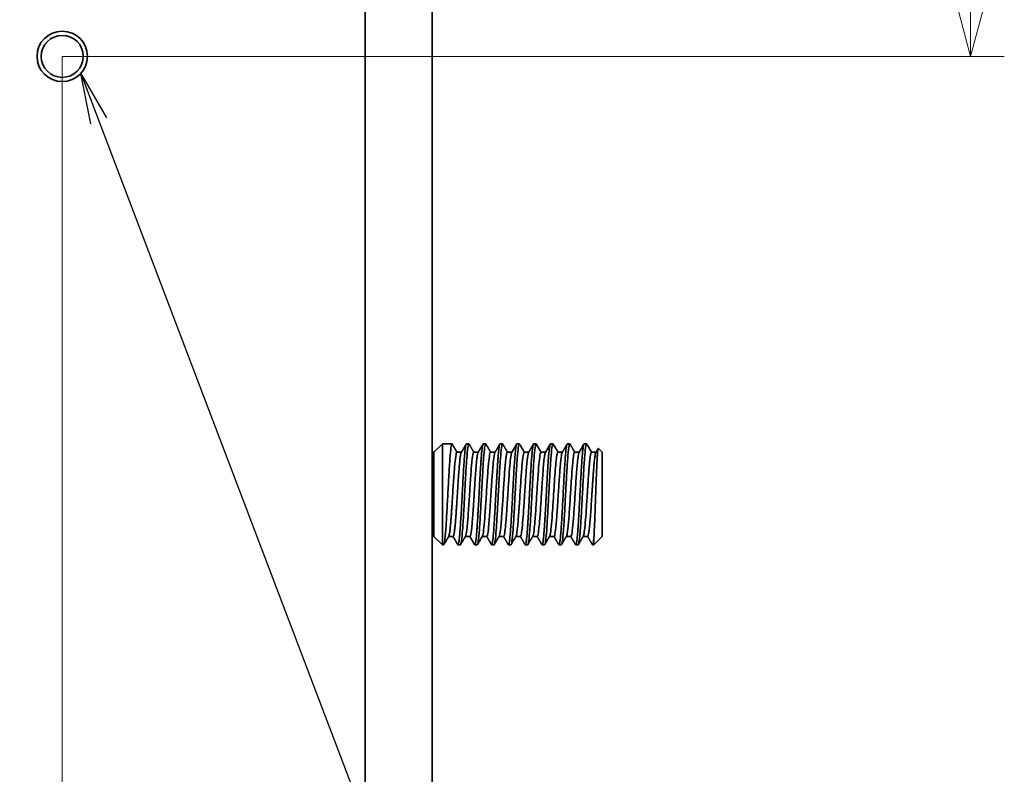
# Model space of a CAD drawing. Header units: millimetres. Extents: x 31 to 1647, y 187 to 975.
# Tile 40 of 151: x 893 to 951, y 399 to 444. Entities that reach past the tile are written whole.
import ezdxf

# ---------------------------------------------------------------- set-up
doc = ezdxf.new("R2010")
doc.units = ezdxf.units.MM
doc.layers.add('1', color=7, linetype='Continuous', true_color=0xffffff)
doc.styles.add('kanji2', font='simplex.shx', dxfattribs={"bigfont": 'bigfont.shx'})
doc.dimstyles.get("Standard").update_dxf_attribs({"dimtxt": 0.18, "dimasz": 0.18, "dimexe": 0.18, "dimexo": 0.0625, "dimgap": 0.09, "dimtad": 0, "dimtih": 1, "dimtoh": 1, "dimdec": 4, "dimzin": 0, "dimdsep": 46, "dimtxsty": 'Standard', "dimcen": 0.09, "dimadec": 0, "dimazin": 0, "dimtfac": 1, "dimtdec": 4, "dimtofl": 0, "dimtmove": 0, "dimatfit": 3, "dimfxl": 1, "dimtolj": 1, "dimtzin": 0, "dimarcsym": 0})

# ---------------------------------------------------------------- blocks, each defined once
blk = doc.blocks.new('_U2')
at = {"layer": '1', "color": 146, "lineweight": 13}
for p, q in [((895.168238, 441.824238), (895.168238, 349.381738)), ((848.218238, 388.319238), (848.218238, 349.381738)), ((848.218238, 351.381738), (851.218235, 352.185585)), ((895.168238, 351.381738), (892.168235, 352.185585)), ((895.168238, 351.381738), (848.218238, 351.381738)), ((848.218238, 351.381738), (851.218241, 350.57789)), ((895.168238, 351.381738), (892.168241, 350.57789))]:
    blk.add_line(p, q, dxfattribs=at)
at = {"layer": '1', "color": 146, "linetype": 'Continuous', "lineweight": 13, "insert": (869.327432, 351.14823), "char_height": 3, "attachment_point": 7, "line_spacing_factor": 0.63253, "style": 'kanji2'}
blk.add_mtext('\\W0.8745;47', dxfattribs=at)
blk = doc.blocks.new('_Open')
at = {"color": 0, "linetype": 'ByBlock', "lineweight": -2}
for p, q in [((-1, 0.166667), (0, 0)), ((-1, -0.166667), (0, 0)), ((0, 0), (-1, 0))]:
    blk.add_line(p, q, dxfattribs=at)
blk = doc.blocks.new('_U21')
at = {"layer": '1', "color": 146, "lineweight": 13}
for p, q in [((895.168238, 677.824238), (951.172046, 677.824238)), ((949.172046, 677.824238), (948.368199, 674.824235)), ((949.172046, 441.824238), (949.172046, 677.824238)), ((949.172046, 677.824238), (949.975894, 674.824241)), ((949.172046, 441.824238), (948.368199, 444.824235)), ((949.172046, 441.824238), (949.975894, 444.824241)), ((895.168238, 441.824238), (951.172046, 441.824238))]:
    blk.add_line(p, q, dxfattribs=at)
at = {"layer": '1', "color": 146, "linetype": 'Continuous', "lineweight": 13, "insert": (949.699554, 556.097028), "char_height": 3, "attachment_point": 7, "rotation": 90, "line_spacing_factor": 0.63253, "style": 'kanji2'}
blk.add_mtext('\\W0.8720;236', dxfattribs=at)

msp = doc.modelspace()

# ---------------------------------------------------------------- linework, layer by layer
at = {"layer": '1', "color": 18, "linetype": 'Continuous', "lineweight": 35}
for p, q in [((913.1782, 459.2245), (913.1782, 388.5821)), ((917.1682, 394.5671), (917.1682, 448.155)), ((917.7682, 418.7842), (917.2682, 418.2842)), ((918.3412, 418.7842), (917.7682, 418.7842)), ((917.7682, 418.7842), (917.7682, 412.7842)), ((919.3414, 418.7842), (919.1951, 418.7842)), ((920.3414, 418.7842), (920.1952, 418.7842)), ((921.3414, 418.7842), (921.195, 418.7842)), ((922.3413, 418.7842), (922.1954, 418.7842)), ((923.3414, 418.7842), (923.1948, 418.7842)), ((924.3413, 418.7842), (924.1953, 418.7842)), ((925.3414, 418.7842), (925.195, 418.7842)), ((926.3413, 418.7842), (926.1954, 418.7842)), ((927.2682, 418.2842), (927.0389, 418.5135)), ((917.2682, 418.2842), (917.1677, 418.2842)), ((917.2682, 418.2842), (917.2682, 413.2842)), ((918.8977, 418.2842), (918.63, 418.2842)), ((919.8977, 418.2842), (919.6301, 418.2842)), ((920.8977, 418.2842), (920.63, 418.2842)), ((921.8977, 418.2842), (921.6301, 418.2842)), ((922.8977, 418.2842), (922.6301, 418.2842)), ((923.8977, 418.2842), (923.63, 418.2842)), ((924.8977, 418.2842), (924.6301, 418.2842)), ((925.8977, 418.2842), (925.63, 418.2842)), ((926.8977, 418.2842), (926.6301, 418.2842)), ((927.2682, 418.2842), (927.2682, 413.2842)), ((917.1677, 413.2842), (917.2682, 413.2842)), ((917.2682, 413.2842), (917.7682, 412.7842)), ((918.1387, 413.2842), (918.4068, 413.2842)), ((919.1387, 413.2842), (919.4062, 413.2842)), ((920.1387, 413.2842), (920.4065, 413.2842)), ((921.1387, 413.2842), (921.4065, 413.2842)), ((922.1388, 413.2842), (922.4063, 413.2842)), ((923.1387, 413.2842), (923.4066, 413.2842)), ((924.1387, 413.2842), (924.4063, 413.2842)), ((925.1388, 413.2842), (925.4065, 413.2842)), ((926.1388, 413.2842), (926.4064, 413.2842)), ((927.2682, 413.2842), (926.9413, 412.9573)), ((917.7682, 412.7842), (917.8414, 412.7842)), ((918.6951, 412.7842), (918.8413, 412.7842)), ((919.6952, 412.7842), (919.8414, 412.7842)), ((920.6951, 412.7842), (920.8414, 412.7842)), ((921.6951, 412.7842), (921.8413, 412.7842)), ((922.6951, 412.7842), (922.8414, 412.7842)), ((923.6951, 412.7842), (923.8413, 412.7842)), ((924.6952, 412.7842), (924.8414, 412.7842)), ((925.6951, 412.7842), (925.8414, 412.7842)), ((926.6951, 412.7842), (926.7682, 412.7842)), ((926.7682, 413.0953), (926.7682, 412.7842)), ((926.7682, 412.7842), (926.9413, 412.9573))]:
    msp.add_line(p, q, dxfattribs=at)
for radius in [1.5, 1.25]:
    msp.add_circle((895.1682, 441.8242), radius, dxfattribs=at)
for points, knots in [([(918.3559, 418.7717), (918.3511, 418.7801), (918.3254, 418.8025), (918.2789, 418.6281), (918.2164, 417.9608), (918.1539, 416.9622), (918.0914, 415.7842), (918.0289, 414.6063), (917.9664, 413.6076), (917.9039, 412.9404), (917.8622, 412.7842), (917.8414, 412.7842)], [0, 0, 0, 0, 0.0282775, 0.1497436, 0.2712097, 0.3926758, 0.514142, 0.6356081, 0.7570742, 0.8785403, 1, 1, 1, 1]), ([(918.6387, 418.2842), (918.6371, 418.2871), (918.6304, 418.2986), (918.619, 418.3183), (918.6044, 418.3434), (918.589, 418.3698), (918.5716, 418.3999), (918.5508, 418.4357), (918.5265, 418.4775), (918.4988, 418.5253), (918.4676, 418.5792), (918.4328, 418.639), (918.3953, 418.7037), (918.3694, 418.7484), (918.3562, 418.7712)], [0, 0, 0, 0, 0.0177527, 0.0706452, 0.1215932, 0.1722947, 0.2334576, 0.3069579, 0.3927988, 0.490984, 0.6015176, 0.7244045, 0.8596498, 1, 1, 1, 1]), ([(918.6807, 412.7966), (918.6824, 412.7936), (918.6842, 412.7911), (918.6912, 412.7833), (918.6966, 412.7825), (918.7072, 412.7911), (918.7232, 412.8191), (918.7392, 412.8918), (918.7605, 413.0267), (918.7711, 413.1135), (918.7924, 413.3214), (918.803, 413.4425), (918.8243, 413.7145), (918.835, 413.8655), (918.8563, 414.1911), (918.8669, 414.3656), (918.8882, 414.7313), (918.8989, 414.9226), (918.9202, 415.3141), (918.9308, 415.5143), (918.9521, 415.9156), (918.9628, 416.1167), (918.9841, 416.5118), (918.9947, 416.7059), (919.016, 417.0789), (919.0267, 417.2579), (919.048, 417.5939), (919.0586, 417.751), (919.0799, 418.0364), (919.1012, 418.2932), (919.1225, 418.4834), (919.1438, 418.6358), (919.1545, 418.6932), (919.1752, 418.7664), (919.1852, 418.7845), (919.1953, 418.7844)], [0, 0, 0, 0, 0.0101813, 0.0101813, 0.0412218, 0.0412218, 0.0722622, 0.1343432, 0.1343432, 0.1964241, 0.1964241, 0.2585051, 0.2585051, 0.320586, 0.320586, 0.382667, 0.382667, 0.444748, 0.444748, 0.5068289, 0.5068289, 0.5689099, 0.5689099, 0.6309908, 0.6309908, 0.6930718, 0.6930718, 0.7551527, 0.7551527, 0.8172337, 0.8793146, 0.8793146, 0.9413956, 0.9413956, 1, 1, 1, 1]), ([(919.3559, 418.7717), (919.3511, 418.7801), (919.3254, 418.8025), (919.2789, 418.6281), (919.2164, 417.9608), (919.1539, 416.9622), (919.0914, 415.7842), (919.0289, 414.6063), (918.9664, 413.6076), (918.9039, 412.9409), (918.8623, 412.7845), (918.8415, 412.7842)], [0, 0, 0, 0, 0.0282544, 0.1497537, 0.2712531, 0.3927524, 0.5142517, 0.635751, 0.7572504, 0.8787497, 1, 1, 1, 1]), ([(919.1805, 418.7716), (919.1748, 418.7618), (919.1636, 418.7424), (919.1478, 418.7151), (919.1339, 418.6912), (919.1226, 418.6717), (919.113, 418.6552), (919.1035, 418.6388), (919.0924, 418.6197), (919.0782, 418.5951), (919.0605, 418.5647), (919.0392, 418.5279), (919.0148, 418.4859), (918.9873, 418.4385), (918.9567, 418.3858), (918.9235, 418.3287), (918.9005, 418.2891), (918.8888, 418.2689)], [0, 0, 0, 0, 0.0588573, 0.1152912, 0.1629026, 0.2016928, 0.2316644, 0.2614966, 0.299432, 0.3454692, 0.4080018, 0.4811113, 0.5647941, 0.6590461, 0.763863, 0.8792399, 1, 1, 1, 1]), ([(919.6807, 412.7965), (919.6845, 412.79), (919.6884, 412.786), (919.6975, 412.7827), (919.7029, 412.786), (919.7188, 412.8107), (919.7348, 412.8656), (919.7508, 412.9639), (919.7614, 413.0389), (919.7668, 413.0811), (919.7827, 413.2212), (919.7987, 413.388), (919.8147, 413.5898), (919.8253, 413.7316), (919.8413, 413.9551), (919.8573, 414.2073), (919.8732, 414.4735), (919.8786, 414.5646), (919.8892, 414.7507), (919.9052, 415.0354), (919.9212, 415.3329), (919.9371, 415.633), (919.9425, 415.7334), (919.9531, 415.934), (919.9691, 416.2348), (919.985, 416.5304), (920.001, 416.8164), (920.0063, 416.9102), (920.017, 417.0936), (920.033, 417.3626), (920.0489, 417.6092), (920.0649, 417.8358), (920.0702, 417.908), (920.0809, 418.045), (920.0969, 418.2393), (920.1128, 418.3978), (920.1288, 418.529), (920.1341, 418.5681), (920.1448, 418.6368), (920.1608, 418.7257), (920.1767, 418.7709), (920.19, 418.7832), (920.1926, 418.7844), (920.1952, 418.7844)], [0, 0, 0, 0, 0.0223547, 0.0223547, 0.0534029, 0.0534029, 0.1154993, 0.1465474, 0.1465474, 0.1775956, 0.1775956, 0.239692, 0.2707402, 0.2707402, 0.3017884, 0.3638847, 0.3638847, 0.3949329, 0.3949329, 0.4259811, 0.4880775, 0.4880775, 0.5191257, 0.5191257, 0.5501739, 0.6122702, 0.6122702, 0.6433184, 0.6433184, 0.6743666, 0.736463, 0.736463, 0.7675112, 0.7675112, 0.7985594, 0.8606557, 0.8606557, 0.8917039, 0.8917039, 0.9227521, 0.9848485, 0.9848485, 1, 1, 1, 1]), ([(920.3559, 418.7717), (920.351, 418.7801), (920.3254, 418.8025), (920.2789, 418.6281), (920.2164, 417.9608), (920.1539, 416.9622), (920.0914, 415.7842), (920.0289, 414.6063), (919.9664, 413.6076), (919.9039, 412.9408), (919.8623, 412.7845), (919.8415, 412.7842)], [0, 0, 0, 0, 0.0282236, 0.1497229, 0.2712222, 0.3927216, 0.5142209, 0.6357202, 0.7572196, 0.8787189, 1, 1, 1, 1]), ([(920.1804, 418.7714), (920.1715, 418.756), (920.1522, 418.7227), (920.1217, 418.6702), (920.0883, 418.6126), (920.0526, 418.551), (920.0145, 418.4854), (919.9742, 418.4159), (919.9321, 418.3434), (919.9034, 418.2941), (919.889, 418.2693)], [0, 0, 0, 0, 0.0920598, 0.1988698, 0.3136042, 0.4362584, 0.5668277, 0.7053069, 0.8516908, 1, 1, 1, 1]), ([(920.6807, 412.7965), (920.6867, 412.7864), (920.6926, 412.7824), (920.7092, 412.7891), (920.7198, 412.8137), (920.7411, 412.9019), (920.7518, 412.9656), (920.773, 413.1304), (920.7837, 413.2312), (920.805, 413.4655), (920.8156, 413.5989), (920.8369, 413.8936), (920.8476, 414.0547), (920.8689, 414.3978), (920.8795, 414.5797), (920.9008, 414.9575), (920.9168, 415.2511), (920.9328, 415.5512), (920.9434, 415.7517), (920.9488, 415.8522), (920.9647, 416.1528), (920.9807, 416.4517), (920.9967, 416.7392), (921.0073, 416.9272), (921.0126, 417.0195), (921.0286, 417.2895), (921.0446, 417.5462), (921.0606, 417.7752), (921.0712, 417.921), (921.0765, 417.9903), (921.0925, 418.1868), (921.1085, 418.3605), (921.1245, 418.4947), (921.1351, 418.5749), (921.1404, 418.6103), (921.1564, 418.7021), (921.1724, 418.7652), (921.1883, 418.7833), (921.1942, 418.7843), (921.1947, 418.7844), (921.1952, 418.7844)], [0, 0, 0, 0, 0.0345256, 0.0345256, 0.096622, 0.096622, 0.1587183, 0.1587183, 0.2208147, 0.2208147, 0.2829111, 0.2829111, 0.3450075, 0.3450075, 0.4071038, 0.4071038, 0.4692002, 0.5002484, 0.5002484, 0.5312966, 0.5312966, 0.5933929, 0.6244411, 0.6244411, 0.6554893, 0.6554893, 0.7175857, 0.7486339, 0.7486339, 0.7796821, 0.7796821, 0.8417784, 0.8728266, 0.8728266, 0.9038748, 0.9038748, 0.9659712, 0.9970194, 0.9970194, 1, 1, 1, 1]), ([(921.356, 418.7715), (921.3511, 418.78), (921.3254, 418.8026), (921.2789, 418.6281), (921.2164, 417.9608), (921.1539, 416.9622), (921.0914, 415.7842), (921.0289, 414.6063), (920.9664, 413.6076), (920.9039, 412.9407), (920.8623, 412.7844), (920.8415, 412.7842)], [0, 0, 0, 0, 0.0284584, 0.1499245, 0.2713906, 0.3928567, 0.5143229, 0.635789, 0.7572551, 0.8787212, 1, 1, 1, 1]), ([(921.1804, 418.7714), (921.1731, 418.7588), (921.1587, 418.734), (921.1384, 418.699), (921.1205, 418.6681), (921.1056, 418.6425), (921.0944, 418.623), (921.0863, 418.6091), (921.0808, 418.5996), (921.0759, 418.5912), (921.0706, 418.582), (921.0626, 418.5682), (921.0513, 418.5489), (921.0364, 418.5232), (921.0186, 418.4925), (920.998, 418.4569), (920.9744, 418.4163), (920.9479, 418.3707), (920.919, 418.3209), (920.8989, 418.2863), (920.8887, 418.2686)], [0, 0, 0, 0, 0.0756223, 0.1475386, 0.2089842, 0.2599614, 0.3004718, 0.3249597, 0.3429874, 0.3569301, 0.3750714, 0.3981222, 0.4393033, 0.4903871, 0.5513714, 0.6222532, 0.7030293, 0.7936962, 0.8942497, 1, 1, 1, 1]), ([(921.6807, 412.7966), (921.6834, 412.7919), (921.6861, 412.7886), (921.6995, 412.7785), (921.7101, 412.7909), (921.7314, 412.8554), (921.7421, 412.9074), (921.7634, 413.0493), (921.774, 413.1395), (921.7953, 413.3536), (921.806, 413.4777), (921.8273, 413.7551), (921.8379, 413.9085), (921.8592, 414.2384), (921.8699, 414.4147), (921.8912, 414.7834), (921.9018, 414.9759), (921.9231, 415.3689), (921.9338, 415.5695), (921.955, 415.9709), (921.9763, 416.3725), (921.9976, 416.7585), (922.0189, 417.1287), (922.0296, 417.306), (922.0509, 417.6379), (922.0615, 417.7926), (922.0828, 418.0727), (922.0935, 418.1982), (922.1148, 418.4155), (922.1254, 418.5073), (922.1467, 418.6528), (922.1574, 418.7066), (922.1771, 418.7697), (922.1862, 418.7844), (922.1952, 418.7843)], [0, 0, 0, 0, 0.0158927, 0.0158927, 0.0779737, 0.0779737, 0.1400546, 0.1400546, 0.2021356, 0.2021356, 0.2642165, 0.2642165, 0.3262975, 0.3262975, 0.3883784, 0.3883784, 0.4504594, 0.4504594, 0.5125404, 0.5125404, 0.5746213, 0.6367023, 0.6367023, 0.6987832, 0.6987832, 0.7608642, 0.7608642, 0.8229451, 0.8229451, 0.8850261, 0.8850261, 0.947107, 0.947107, 1, 1, 1, 1]), ([(922.3558, 418.7718), (922.351, 418.7801), (922.3254, 418.8024), (922.2789, 418.6281), (922.2164, 417.9608), (922.1539, 416.9622), (922.0914, 415.7842), (922.0289, 414.6063), (921.9664, 413.6076), (921.9039, 412.9407), (921.8622, 412.7844), (921.8414, 412.7842)], [0, 0, 0, 0, 0.028162, 0.1496613, 0.2711606, 0.39266, 0.5141593, 0.6356586, 0.7571579, 0.8786573, 1, 1, 1, 1]), ([(922.1803, 418.7712), (922.1714, 418.7559), (922.1521, 418.7226), (922.1217, 418.6702), (922.0883, 418.6126), (922.0526, 418.551), (922.0145, 418.4854), (921.9742, 418.4159), (921.932, 418.3432), (921.9032, 418.2936), (921.8887, 418.2686)], [0, 0, 0, 0, 0.0915968, 0.1983214, 0.3129601, 0.4355087, 0.5659624, 0.7043163, 0.8505653, 1, 1, 1, 1]), ([(922.6387, 418.2842), (922.634, 418.2925), (922.6198, 418.3169), (922.595, 418.3596), (922.5633, 418.4142), (922.5281, 418.4748), (922.4895, 418.5413), (922.4474, 418.6138), (922.4026, 418.6911), (922.3718, 418.7443), (922.3562, 418.7712)], [0, 0, 0, 0, 0.0506721, 0.1506449, 0.2628368, 0.3872525, 0.523897, 0.6727755, 0.8338941, 1, 1, 1, 1]), ([(922.6806, 412.7968), (922.6854, 412.7884), (922.6956, 412.7795), (922.7164, 412.7994), (922.7324, 412.8597), (922.7484, 412.9489), (922.7537, 412.9834), (922.7643, 413.0618), (922.7803, 413.1935), (922.7963, 413.3649), (922.8123, 413.5593), (922.8176, 413.628), (922.8282, 413.7724), (922.8442, 413.9996), (922.8602, 414.2548), (922.8762, 414.5236), (922.8815, 414.6154), (922.8921, 414.8028), (922.9081, 415.0894), (922.9241, 415.3878), (922.94, 415.6883), (922.9454, 415.7887), (922.956, 415.9893), (922.972, 416.2897), (922.988, 416.584), (923.0039, 416.8682), (923.0093, 416.9613), (923.0199, 417.1432), (923.0359, 417.4096), (923.0519, 417.6529), (923.0732, 417.9502), (923.0838, 418.085), (923.1051, 418.3223), (923.1158, 418.4248), (923.137, 418.5929), (923.1477, 418.6584), (923.169, 418.7503), (923.1796, 418.7768), (923.1919, 418.7839), (923.1934, 418.7843), (923.195, 418.7843)], [0, 0, 0, 0, 0.0283159, 0.0593641, 0.1214605, 0.1214605, 0.1525087, 0.1525087, 0.1835569, 0.2456533, 0.2456533, 0.2767014, 0.2767014, 0.3077496, 0.369846, 0.369846, 0.4008942, 0.4008942, 0.4319424, 0.4940387, 0.4940387, 0.5250869, 0.5250869, 0.5561351, 0.6182315, 0.6182315, 0.6492797, 0.6492797, 0.6803279, 0.7424242, 0.7424242, 0.8045206, 0.8045206, 0.866617, 0.866617, 0.9287134, 0.9287134, 0.9908097, 0.9908097, 1, 1, 1, 1]), ([(923.3558, 418.7718), (923.351, 418.7801), (923.3254, 418.8024), (923.2789, 418.6281), (923.2164, 417.9608), (923.1539, 416.9622), (923.0914, 415.7842), (923.0289, 414.6063), (922.9664, 413.6076), (922.9039, 412.9404), (922.8622, 412.7841), (922.8413, 412.7842), (922.8413, 412.7842)], [0, 0, 0, 0, 0.0281235, 0.1495896, 0.2710557, 0.3925218, 0.513988, 0.6354541, 0.7569202, 0.8783863, 0.9998525, 1, 1, 1, 1]), ([(923.1803, 418.7712), (923.1733, 418.7591), (923.1594, 418.7352), (923.1397, 418.7011), (923.1219, 418.6705), (923.1068, 418.6445), (923.0949, 418.624), (923.0859, 418.6085), (923.0795, 418.5975), (923.0749, 418.5894), (923.071, 418.5827), (923.0667, 418.5754), (923.0599, 418.5636), (923.0498, 418.5462), (923.0358, 418.522), (923.0187, 418.4925), (922.9984, 418.4577), (922.9751, 418.4174), (922.9486, 418.3718), (922.9195, 418.3218), (922.8993, 418.2869), (922.8889, 418.2691)], [0, 0, 0, 0, 0.0722395, 0.142557, 0.2035958, 0.2553579, 0.2978449, 0.3261664, 0.3480485, 0.3634915, 0.3741003, 0.3882635, 0.4071907, 0.4445134, 0.4925526, 0.5513059, 0.6207703, 0.7009425, 0.7918186, 0.8933942, 1, 1, 1, 1]), ([(923.6387, 418.2842), (923.634, 418.2925), (923.6198, 418.3169), (923.595, 418.3595), (923.5633, 418.4142), (923.5281, 418.4747), (923.4895, 418.5413), (923.4475, 418.6138), (923.4026, 418.6911), (923.3718, 418.7443), (923.3561, 418.7713)], [0, 0, 0, 0, 0.050608, 0.1505492, 0.2627194, 0.3871232, 0.5237662, 0.6726542, 0.8337939, 1, 1, 1, 1]), ([(923.6806, 412.7967), (923.6875, 412.7848), (923.6945, 412.7813), (923.7121, 412.7945), (923.7227, 412.8228), (923.744, 412.9182), (923.7547, 412.9855), (923.776, 413.1569), (923.7919, 413.313), (923.8079, 413.5052), (923.8186, 413.6408), (923.8239, 413.7123), (923.8399, 413.9371), (923.8558, 414.1821), (923.8718, 414.4497), (923.8825, 414.6324), (923.8878, 414.7258), (923.9038, 415.011), (923.9197, 415.3059), (923.9357, 415.6065), (923.9463, 415.8071), (923.9517, 415.9075), (923.9676, 416.2078), (923.9836, 416.5058), (923.9996, 416.7915), (924.0102, 416.9782), (924.0156, 417.0697), (924.0315, 417.3372), (924.0475, 417.591), (924.0635, 417.8163), (924.0741, 417.9594), (924.0795, 418.0274), (924.0954, 418.2197), (924.1114, 418.3888), (924.1327, 418.5611), (924.154, 418.6958), (924.17, 418.7534), (924.1854, 418.7801), (924.1902, 418.7843), (924.1951, 418.7843)], [0, 0, 0, 0, 0.0404868, 0.0404868, 0.1025832, 0.1025832, 0.1646796, 0.1646796, 0.226776, 0.2578241, 0.2578241, 0.2888723, 0.2888723, 0.3509687, 0.3820169, 0.3820169, 0.4130651, 0.4130651, 0.4751615, 0.5062096, 0.5062096, 0.5372578, 0.5372578, 0.5993542, 0.6304024, 0.6304024, 0.6614506, 0.6614506, 0.7235469, 0.7545951, 0.7545951, 0.7856433, 0.7856433, 0.8477397, 0.8787879, 0.9098361, 0.9719324, 0.9719324, 1, 1, 1, 1]), ([(924.3558, 418.7718), (924.351, 418.7801), (924.3253, 418.8024), (924.2789, 418.6281), (924.2164, 417.9608), (924.1539, 416.9622), (924.0914, 415.7842), (924.0289, 414.6063), (923.9664, 413.6076), (923.9039, 412.9404), (923.8622, 412.7841), (923.8413, 412.7842), (923.8413, 412.7842)], [0, 0, 0, 0, 0.0280927, 0.1495588, 0.2710249, 0.392491, 0.5139572, 0.6354233, 0.7568894, 0.8783555, 0.9998216, 1, 1, 1, 1]), ([(924.1804, 418.7714), (924.1668, 418.7479), (924.1381, 418.6984), (924.0934, 418.6213), (924.0455, 418.5387), (923.995, 418.4518), (923.9425, 418.3614), (923.9069, 418.3), (923.8889, 418.269)], [0, 0, 0, 0, 0.1401025, 0.295754, 0.4601212, 0.633196, 0.81497, 1, 1, 1, 1]), ([(924.6387, 418.2842), (924.6273, 418.304), (924.6015, 418.3483), (924.5624, 418.4158), (924.522, 418.4853), (924.484, 418.5509), (924.4482, 418.6125), (924.4148, 418.6701), (924.3844, 418.7226), (924.3651, 418.7559), (924.3562, 418.7712)], [0, 0, 0, 0, 0.121949, 0.2728509, 0.415615, 0.5502369, 0.6767119, 0.7950358, 0.9052045, 1, 1, 1, 1]), ([(924.6805, 412.7969), (924.6843, 412.7904), (924.688, 412.7863), (924.7024, 412.7805), (924.713, 412.7967), (924.7343, 412.8684), (924.745, 412.924), (924.7663, 413.0729), (924.7769, 413.1663), (924.7982, 413.3867), (924.8089, 413.5136), (924.8302, 413.7964), (924.8515, 414.1081), (924.8728, 414.4643), (924.8941, 414.8359), (924.9047, 415.0294), (924.926, 415.4239), (924.9367, 415.6249), (924.958, 416.0262), (924.9686, 416.2267), (924.9899, 416.6189), (925.0006, 416.8108), (925.0219, 417.1781), (925.0325, 417.3535), (925.0538, 417.6813), (925.0645, 417.8335), (925.0858, 418.1083), (925.0964, 418.2308), (925.1177, 418.4419), (925.1283, 418.5304), (925.1496, 418.6689), (925.1603, 418.7191), (925.179, 418.7726), (925.187, 418.7843), (925.1951, 418.7843)], [0, 0, 0, 0, 0.0218525, 0.0218525, 0.0839334, 0.0839334, 0.1460144, 0.1460144, 0.2080954, 0.2080954, 0.2701763, 0.2701763, 0.3322573, 0.3943382, 0.3943382, 0.4564192, 0.4564192, 0.5185001, 0.5185001, 0.5805811, 0.5805811, 0.642662, 0.642662, 0.704743, 0.704743, 0.7668239, 0.7668239, 0.8289049, 0.8289049, 0.8909858, 0.8909858, 0.9530668, 0.9530668, 1, 1, 1, 1]), ([(925.3558, 418.7719), (925.351, 418.7801), (925.3253, 418.8024), (925.2789, 418.6281), (925.2164, 417.9608), (925.1539, 416.9622), (925.0914, 415.7842), (925.0289, 414.6063), (924.9664, 413.6076), (924.9039, 412.9404), (924.8622, 412.784), (924.8413, 412.7842), (924.8413, 412.7842)], [0, 0, 0, 0, 0.0280619, 0.149528, 0.2709941, 0.3924602, 0.5139264, 0.6353925, 0.7568586, 0.8783247, 0.9997908, 1, 1, 1, 1]), ([(925.1803, 418.7712), (925.1728, 418.7584), (925.1582, 418.7332), (925.1375, 418.6974), (925.119, 418.6655), (925.1036, 418.6389), (925.0912, 418.6175), (925.0818, 418.6014), (925.0748, 418.5892), (925.0683, 418.578), (925.0601, 418.5639), (925.0489, 418.5446), (925.0344, 418.5198), (925.0171, 418.4899), (924.9968, 418.4549), (924.9736, 418.4149), (924.9474, 418.3698), (924.9188, 418.3205), (924.8989, 418.2863), (924.8887, 418.2687)], [0, 0, 0, 0, 0.0767354, 0.1503705, 0.2136868, 0.2666866, 0.3093717, 0.3412558, 0.3631929, 0.3818681, 0.408187, 0.4475595, 0.4969992, 0.5565037, 0.6260702, 0.7056953, 0.7953756, 0.8951068, 1, 1, 1, 1]), ([(925.6387, 418.2842), (925.6299, 418.2995), (925.6097, 418.3342), (925.5794, 418.3864), (925.5489, 418.4389), (925.5217, 418.4858), (925.4979, 418.5269), (925.4773, 418.5623), (925.461, 418.5905), (925.4484, 418.6121), (925.4393, 418.6279), (925.4317, 418.6411), (925.4241, 418.6542), (925.415, 418.6698), (925.4034, 418.6898), (925.3893, 418.7142), (925.3732, 418.7419), (925.3618, 418.7615), (925.356, 418.7715)], [0, 0, 0, 0, 0.0941303, 0.2136422, 0.3214619, 0.417584, 0.5020037, 0.5747167, 0.6357191, 0.6753534, 0.7077865, 0.7330176, 0.7561887, 0.7884357, 0.8293145, 0.8793191, 0.938451, 1, 1, 1, 1]), ([(925.6805, 412.7968), (925.6811, 412.7959), (925.6816, 412.7951), (925.6874, 412.786), (925.6927, 412.7828), (925.7034, 412.7865), (925.7193, 412.8074), (925.7353, 412.8731), (925.7513, 412.9675), (925.7566, 413.0038), (925.7673, 413.0856), (925.7832, 413.2223), (925.7992, 413.3982), (925.8152, 413.5968), (925.8205, 413.6669), (925.8312, 413.8138), (925.8471, 414.0446), (925.8631, 414.3028), (925.8791, 414.574), (925.8844, 414.6666), (925.895, 414.8553), (925.911, 415.1436), (925.927, 415.4429), (925.9483, 415.8438), (925.9589, 416.0453), (925.9802, 416.442), (925.9909, 416.6373), (926.0122, 417.0138), (926.0228, 417.1949), (926.0441, 417.536), (926.0548, 417.6961), (926.0761, 417.9882), (926.0867, 418.1203), (926.108, 418.3516), (926.1187, 418.4509), (926.1506, 418.6929), (926.1719, 418.7792), (926.1938, 418.7842), (926.1944, 418.7843), (926.195, 418.7843)], [0, 0, 0, 0, 0.0029806, 0.0029806, 0.0340288, 0.0340288, 0.065077, 0.1271734, 0.1271734, 0.1582216, 0.1582216, 0.1892697, 0.2513661, 0.2513661, 0.2824143, 0.2824143, 0.3134625, 0.3755589, 0.3755589, 0.4066071, 0.4066071, 0.4376552, 0.4997516, 0.4997516, 0.561848, 0.561848, 0.6239444, 0.6239444, 0.6860407, 0.6860407, 0.7481371, 0.7481371, 0.8102335, 0.8102335, 0.8723299, 0.8723299, 0.9965226, 0.9965226, 1, 1, 1, 1]), ([(926.3558, 418.7719), (926.351, 418.7801), (926.3253, 418.8023), (926.2789, 418.6281), (926.2164, 417.9608), (926.1539, 416.9622), (926.0914, 415.7842), (926.0289, 414.6063), (925.9664, 413.6076), (925.9039, 412.9404), (925.8622, 412.784), (925.8413, 412.7842), (925.8412, 412.7842)], [0, 0, 0, 0, 0.0280311, 0.1494972, 0.2709633, 0.3924294, 0.5138956, 0.6353617, 0.7568278, 0.8782939, 0.99976, 1, 1, 1, 1]), ([(926.1803, 418.7712), (926.1554, 418.7283), (926.1057, 418.6425), (926.0316, 418.5149), (925.9593, 418.3902), (925.9118, 418.3085), (925.8886, 418.2686)], [0, 0, 0, 0, 0.2558399, 0.5121781, 0.761772, 1, 1, 1, 1]), ([(926.6387, 418.2842), (926.6272, 418.304), (926.6015, 418.3483), (926.5623, 418.4158), (926.522, 418.4853), (926.4839, 418.5509), (926.4482, 418.6125), (926.4148, 418.6701), (926.3844, 418.7226), (926.3651, 418.7559), (926.3561, 418.7713)], [0, 0, 0, 0, 0.1219787, 0.2729008, 0.4156732, 0.5502903, 0.676747, 0.7950382, 0.9051594, 1, 1, 1, 1]), ([(926.7682, 413.0953), (926.7787, 413.2421), (926.7891, 413.4306), (926.8099, 413.8717), (926.8203, 414.1246), (926.8359, 414.5329), (926.8412, 414.6738), (926.8516, 414.9619), (926.862, 415.2563), (926.8724, 415.5559), (926.8828, 415.8544), (926.888, 416.0032), (926.8984, 416.2963), (926.9037, 416.4406), (926.9141, 416.7212), (926.9193, 416.8575), (926.9349, 417.2498), (926.9453, 417.489), (926.9609, 417.798), (926.9662, 417.8927), (926.9766, 418.0635), (926.9818, 418.1397), (926.9922, 418.2719), (926.9974, 418.328), (927.0078, 418.4186), (927.0182, 418.4877), (927.0287, 418.5134), (927.0355, 418.5159), (927.0372, 418.5153), (927.0389, 418.5137)], [0, 0, 0, 0, 0.1154734, 0.1154734, 0.2309469, 0.2309469, 0.2886836, 0.2886836, 0.3464203, 0.404157, 0.404157, 0.4618938, 0.4618938, 0.5196305, 0.5196305, 0.5773672, 0.5773672, 0.6928406, 0.6928406, 0.7505774, 0.7505774, 0.8083141, 0.8083141, 0.8660508, 0.8660508, 0.9237875, 0.9815242, 0.9815242, 1, 1, 1, 1]), ([(918.63, 418.284), (918.6181, 418.284), (918.5824, 418.2216), (918.5228, 417.8053), (918.4515, 416.907), (918.3977, 416.0618), (918.3623, 415.5054), (918.3445, 415.2299), (918.3268, 414.9614), (918.309, 414.7031), (918.2913, 414.4583), (918.2735, 414.2299), (918.2558, 414.0208), (918.238, 413.8337), (918.2203, 413.6708), (918.2025, 413.5342), (918.1847, 413.4256), (918.167, 413.3463), (918.1546, 413.312), (918.1481, 413.3003), (918.1476, 413.2994)], [0, 0, 0, 0, 0.0738054, 0.2212814, 0.3687574, 0.5162334, 0.5531792, 0.590125, 0.6270708, 0.6640166, 0.7009624, 0.7379082, 0.774854, 0.8117998, 0.8487457, 0.8856915, 0.9226373, 0.9595832, 0.996529, 1, 1, 1, 1]), ([(918.4069, 413.2842), (918.4073, 413.2842), (918.4107, 413.2845), (918.4171, 413.2882), (918.426, 413.3011), (918.4349, 413.3217), (918.4437, 413.35), (918.4526, 413.3859), (918.4615, 413.4292), (918.4704, 413.4799), (918.4793, 413.5377), (918.4881, 413.6025), (918.497, 413.6741), (918.5059, 413.7523), (918.5148, 413.8367), (918.5236, 413.9273), (918.5325, 414.0236), (918.5414, 414.1254), (918.5502, 414.2323), (918.5591, 414.3441), (918.5679, 414.4603), (918.5768, 414.5807), (918.5857, 414.7048), (918.5945, 414.8323), (918.6034, 414.9627), (918.6122, 415.0957), (918.6211, 415.2308), (918.6299, 415.3676), (918.6388, 415.5058), (918.6476, 415.6448), (918.6604, 415.8467), (918.6781, 416.1252), (918.7015, 416.4875), (918.7276, 416.8735), (918.7564, 417.2654), (918.7879, 417.6386), (918.8221, 417.9618), (918.856, 418.1796), (918.8785, 418.252), (918.8888, 418.2695)], [0, 0, 0, 0, 0.0027547, 0.021163, 0.0395712, 0.0579794, 0.0763875, 0.0947957, 0.1132038, 0.131612, 0.1500201, 0.1684282, 0.1868363, 0.2052444, 0.2236524, 0.2420605, 0.2604685, 0.2788765, 0.2972845, 0.3156925, 0.3341005, 0.3525084, 0.3709164, 0.3893243, 0.4077322, 0.4261401, 0.444548, 0.4629559, 0.4813637, 0.4997716, 0.5181794, 0.5613129, 0.6099924, 0.6642144, 0.723975, 0.7892702, 0.8600952, 0.9364451, 1, 1, 1, 1]), ([(919.6302, 418.284), (919.6183, 418.284), (919.5825, 418.2217), (919.523, 417.8055), (919.4515, 416.906), (919.3801, 415.7842), (919.3086, 414.6625), (919.2372, 413.7629), (919.1834, 413.3876), (919.1535, 413.3098), (919.1474, 413.2994)], [0, 0, 0, 0, 0.0741448, 0.2221436, 0.3701425, 0.5181415, 0.6661404, 0.8141393, 0.9621382, 1, 1, 1, 1]), ([(919.4062, 413.2844), (919.4178, 413.2845), (919.4524, 413.3434), (919.511, 413.7405), (919.5827, 414.6277), (919.6328, 415.413), (919.6604, 415.8466), (919.6666, 415.9442), (919.6762, 416.0944), (919.6892, 416.2958), (919.7055, 416.5449), (919.7252, 416.835), (919.7483, 417.1546), (919.7748, 417.4859), (919.8047, 417.8035), (919.8379, 418.0743), (919.8664, 418.2172), (919.8838, 418.2604), (919.8891, 418.2693)], [0, 0, 0, 0, 0.0717942, 0.2144878, 0.362628, 0.5162042, 0.5221237, 0.5350723, 0.5550487, 0.5820507, 0.6160752, 0.6571184, 0.7051758, 0.7602418, 0.8223104, 0.8913747, 0.9674267, 1, 1, 1, 1]), ([(920.6301, 418.284), (920.6182, 418.2841), (920.5824, 418.2218), (920.5229, 417.8055), (920.4515, 416.906), (920.3801, 415.7842), (920.3087, 414.6625), (920.2372, 413.7629), (920.1836, 413.3876), (920.1537, 413.3099), (920.1476, 413.2995)], [0, 0, 0, 0, 0.0742243, 0.222223, 0.3702216, 0.5182202, 0.6662188, 0.8142174, 0.9622161, 1, 1, 1, 1]), ([(920.4065, 413.2844), (920.4127, 413.2844), (920.4435, 413.3124), (920.5, 413.6236), (920.5771, 414.5374), (920.6548, 415.7584), (920.7309, 416.9532), (920.8034, 417.8462), (920.8558, 418.1918), (920.8841, 418.2607), (920.8891, 418.2692)], [0, 0, 0, 0, 0.038531, 0.191381, 0.3510952, 0.5176557, 0.6738267, 0.8241982, 0.9687582, 1, 1, 1, 1]), ([(921.6301, 418.284), (921.6181, 418.284), (921.5824, 418.2216), (921.5229, 417.8055), (921.4515, 416.906), (921.38, 415.7842), (921.3086, 414.6625), (921.2371, 413.7629), (921.1835, 413.3877), (921.1536, 413.3099), (921.1475, 413.2995)], [0, 0, 0, 0, 0.0740295, 0.222072, 0.3701146, 0.5181571, 0.6661997, 0.8142423, 0.9622848, 1, 1, 1, 1]), ([(921.4065, 413.2842), (921.409, 413.2842), (921.4243, 413.29), (921.4514, 413.3618), (921.4869, 413.5802), (921.5195, 413.8771), (921.5493, 414.2175), (921.5762, 414.572), (921.6003, 414.9181), (921.6215, 415.2394), (921.6399, 415.5253), (921.6707, 416.0089), (921.7152, 416.7087), (921.774, 417.5071), (921.8319, 418.0652), (921.8702, 418.2373), (921.8889, 418.2694)], [0, 0, 0, 0, 0.0156989, 0.095211, 0.1688384, 0.2365752, 0.298416, 0.3543558, 0.4043902, 0.4485152, 0.4867273, 0.5190235, 0.6406442, 0.7622649, 0.8838857, 1, 1, 1, 1]), ([(922.63, 418.2841), (922.6133, 418.2838), (922.5745, 418.1876), (922.5134, 417.6973), (922.4467, 416.8312), (922.3785, 415.76), (922.3086, 414.6624), (922.2372, 413.763), (922.1835, 413.3875), (922.1536, 413.3097), (922.1475, 413.2993)], [0, 0, 0, 0, 0.1035027, 0.2417434, 0.379984, 0.5182247, 0.6661798, 0.8141348, 0.9620899, 1, 1, 1, 1]), ([(922.4063, 413.2843), (922.4112, 413.2843), (922.4357, 413.302), (922.4798, 413.4948), (922.5387, 414.0612), (922.5976, 414.8604), (922.659, 415.8243), (922.7232, 416.8314), (922.7899, 417.6972), (922.8452, 418.1412), (922.8783, 418.2504), (922.8891, 418.269)], [0, 0, 0, 0, 0.0303784, 0.1523885, 0.2743987, 0.3964088, 0.5184191, 0.656474, 0.7945288, 0.9325836, 1, 1, 1, 1]), ([(923.6299, 418.2842), (923.6091, 418.2841), (923.5675, 418.1539), (923.505, 417.598), (923.4425, 416.7658), (923.3787, 415.763), (923.3133, 414.7372), (923.2467, 413.8713), (923.1914, 413.427), (923.1583, 413.3178), (923.1474, 413.2993)], [0, 0, 0, 0, 0.129423, 0.2589852, 0.3885475, 0.5181097, 0.6561873, 0.7942649, 0.9323425, 1, 1, 1, 1]), ([(923.4066, 413.2843), (923.4232, 413.2845), (923.4621, 413.3806), (923.5232, 413.8714), (923.5898, 414.7366), (923.6447, 415.5993), (923.6882, 416.2834), (923.7219, 416.7927), (923.7585, 417.2952), (923.798, 417.749), (923.8405, 418.1025), (923.8711, 418.2354), (923.8875, 418.2668), (923.8888, 418.2691)], [0, 0, 0, 0, 0.1034325, 0.2412863, 0.3791401, 0.5169938, 0.5810916, 0.6512197, 0.7273724, 0.8095431, 0.8977252, 0.9919113, 1, 1, 1, 1]), ([(924.63, 418.2842), (924.6141, 418.284), (924.5807, 418.2045), (924.5302, 417.8438), (924.479, 417.2649), (924.4291, 416.5544), (924.3755, 415.713), (924.3175, 414.8024), (924.2551, 413.9705), (924.1983, 413.4658), (924.1624, 413.3249), (924.1474, 413.2991)], [0, 0, 0, 0, 0.0990118, 0.2077841, 0.3139353, 0.4174638, 0.5183679, 0.6477395, 0.7771111, 0.9064827, 1, 1, 1, 1]), ([(924.4063, 413.2844), (924.4123, 413.2843), (924.4431, 413.311), (924.4996, 413.6206), (924.577, 414.538), (924.652, 415.7153), (924.7231, 416.831), (924.7898, 417.6973), (924.8451, 418.141), (924.8781, 418.2503), (924.889, 418.269)], [0, 0, 0, 0, 0.0370485, 0.1912981, 0.3514588, 0.5175171, 0.6558531, 0.7941891, 0.9325251, 1, 1, 1, 1]), ([(925.6299, 418.2842), (925.6251, 418.2842), (925.6006, 418.2665), (925.5565, 418.0737), (925.4977, 417.5073), (925.4389, 416.708), (925.3767, 415.7322), (925.3114, 414.7066), (925.2437, 413.838), (925.1892, 413.4162), (925.1572, 413.3159), (925.1474, 413.2992)], [0, 0, 0, 0, 0.0303143, 0.1523086, 0.2743029, 0.3962972, 0.5182915, 0.6611323, 0.8013749, 0.939017, 1, 1, 1, 1]), ([(925.4064, 413.2844), (925.4231, 413.2844), (925.462, 413.3805), (925.5231, 413.8712), (925.5898, 414.7373), (925.658, 415.8085), (925.7279, 416.9061), (925.7993, 417.8055), (925.853, 418.1809), (925.8829, 418.2586), (925.889, 418.269)], [0, 0, 0, 0, 0.1037827, 0.2419977, 0.3802128, 0.5184278, 0.6663554, 0.814283, 0.9622106, 1, 1, 1, 1]), ([(926.63, 418.2842), (926.6291, 418.2842), (926.6251, 418.2837), (926.6183, 418.2787), (926.6095, 418.2646), (926.6006, 418.2429), (926.5918, 418.2137), (926.583, 418.177), (926.5742, 418.1329), (926.5653, 418.0816), (926.5565, 418.0233), (926.5477, 417.9581), (926.5389, 417.8862), (926.53, 417.8078), (926.5212, 417.7232), (926.5124, 417.6327), (926.5036, 417.5365), (926.4947, 417.4349), (926.4859, 417.3282), (926.4771, 417.2168), (926.4683, 417.101), (926.4595, 416.9811), (926.4506, 416.8576), (926.4418, 416.7308), (926.433, 416.601), (926.4242, 416.4687), (926.4153, 416.3344), (926.4065, 416.1983), (926.3977, 416.061), (926.3889, 415.9228), (926.3635, 415.5243), (926.3212, 414.8597), (926.2624, 414.0614), (926.2044, 413.5032), (926.1661, 413.3311), (926.1474, 413.2991)], [0, 0, 0, 0, 0.0060834, 0.0244141, 0.0427448, 0.0610755, 0.0794062, 0.0977369, 0.1160676, 0.1343983, 0.152729, 0.1710597, 0.1893904, 0.2077211, 0.2260518, 0.2443825, 0.2627133, 0.281044, 0.2993747, 0.3177054, 0.3360361, 0.3543668, 0.3726975, 0.3910282, 0.4093589, 0.4276896, 0.4460203, 0.464351, 0.4826817, 0.5010124, 0.5193431, 0.6408718, 0.7624004, 0.883929, 1, 1, 1, 1]), ([(926.4063, 413.2845), (926.4183, 413.2844), (926.454, 413.3468), (926.5136, 413.7632), (926.5849, 414.6614), (926.6386, 415.5052), (926.6739, 416.0587), (926.6914, 416.3301), (926.7088, 416.5948), (926.7263, 416.8497), (926.7438, 417.0918), (926.7613, 417.3181), (926.7788, 417.5259), (926.7962, 417.7128), (926.8137, 417.8764), (926.8312, 418.0148), (926.8487, 418.1263), (926.8662, 418.2096), (926.8796, 418.2511), (926.8872, 418.2661), (926.8889, 418.2692)], [0, 0, 0, 0, 0.0738216, 0.2212773, 0.3687331, 0.5161889, 0.5525593, 0.5889297, 0.6253001, 0.6616705, 0.6980409, 0.7344113, 0.7707817, 0.8071521, 0.8435226, 0.879893, 0.9162634, 0.9526338, 0.9890042, 1, 1, 1, 1]), ([(927.0288, 418.51), (927.0278, 418.5083), (927.0241, 418.502), (927.0192, 418.4935), (927.0145, 418.4853), (927.0112, 418.4798), (927.0073, 418.473), (927.0017, 418.4633), (926.9941, 418.4502), (926.9837, 418.4323), (926.9702, 418.4091), (926.9534, 418.3802), (926.9339, 418.3465), (926.912, 418.3088), (926.8966, 418.2823), (926.8887, 418.2687)], [0, 0, 0, 0, 0.0201343, 0.0794327, 0.10503, 0.12184, 0.1484847, 0.1889521, 0.2432407, 0.311349, 0.4113177, 0.5311787, 0.6709266, 0.8305551, 1, 1, 1, 1]), ([(917.856, 412.7969), (917.865, 412.8124), (917.8843, 412.8458), (917.9148, 412.8984), (917.9482, 412.956), (917.984, 413.0176), (918.022, 413.0831), (918.0624, 413.1527), (918.1045, 413.2253), (918.1332, 413.2747), (918.1477, 413.2997)], [0, 0, 0, 0, 0.0924058, 0.1990891, 0.313684, 0.4361859, 0.5665902, 0.7048919, 0.851086, 1, 1, 1, 1]), ([(918.3977, 413.2842), (918.4006, 413.2793), (918.409, 413.2648), (918.422, 413.2424), (918.4359, 413.2185), (918.4473, 413.1989), (918.4569, 413.1824), (918.4664, 413.166), (918.4774, 413.1469), (918.4917, 413.1224), (918.5093, 413.092), (918.5307, 413.0553), (918.5551, 413.0132), (918.5825, 412.9659), (918.6131, 412.9132), (918.646, 412.8564), (918.6687, 412.8172), (918.6802, 412.7974)], [0, 0, 0, 0, 0.0305484, 0.0889239, 0.1381698, 0.178284, 0.2092661, 0.2400803, 0.2792427, 0.3267547, 0.3912799, 0.4667149, 0.5530627, 0.6503265, 0.7585101, 0.8776179, 1, 1, 1, 1]), ([(918.8559, 412.7967), (918.8633, 412.8095), (918.8777, 412.8344), (918.8981, 412.8696), (918.916, 412.9005), (918.9309, 412.9261), (918.9422, 412.9455), (918.9502, 412.9594), (918.9557, 412.9689), (918.9606, 412.9773), (918.966, 412.9866), (918.974, 413.0004), (918.9852, 413.0197), (919.0001, 413.0454), (919.0179, 413.076), (919.0386, 413.1117), (919.0621, 413.1523), (919.0886, 413.1979), (919.1175, 413.2476), (919.1375, 413.2821), (919.1477, 413.2997)], [0, 0, 0, 0, 0.0763373, 0.1482341, 0.2096631, 0.2606264, 0.3011259, 0.3256071, 0.34363, 0.3575689, 0.3757053, 0.3987498, 0.4399197, 0.4909897, 0.5519575, 0.6228201, 0.7035743, 0.7942166, 0.8947429, 1, 1, 1, 1]), ([(919.3977, 413.2842), (919.4039, 413.2737), (919.4204, 413.2452), (919.448, 413.1976), (919.4815, 413.14), (919.5172, 413.0784), (919.5553, 413.0128), (919.5956, 412.9433), (919.6375, 412.871), (919.666, 412.822), (919.6802, 412.7974)], [0, 0, 0, 0, 0.0650915, 0.1752898, 0.2936373, 0.4201369, 0.5547919, 0.6976055, 0.8485811, 1, 1, 1, 1]), ([(919.8568, 412.7983), (919.8699, 412.8209), (919.8979, 412.8693), (919.9419, 412.9451), (919.9896, 413.0274), (920.0403, 413.1146), (920.0933, 413.206), (920.1295, 413.2683), (920.1478, 413.2998)], [0, 0, 0, 0, 0.1351482, 0.2893281, 0.4534037, 0.6273664, 0.8112068, 1, 1, 1, 1]), ([(920.3977, 413.2842), (920.3994, 413.2813), (920.4061, 413.2698), (920.4176, 413.2501), (920.4321, 413.225), (920.4475, 413.1986), (920.4649, 413.1685), (920.4857, 413.1327), (920.51, 413.0909), (920.5377, 413.0431), (920.569, 412.9893), (920.6037, 412.9294), (920.6411, 412.8648), (920.667, 412.8202), (920.6801, 412.7976)], [0, 0, 0, 0, 0.017915, 0.0708433, 0.1218239, 0.1725568, 0.2337599, 0.3073107, 0.3932126, 0.4914692, 0.6020848, 0.7250642, 0.8604128, 1, 1, 1, 1]), ([(920.856, 412.7969), (920.8663, 412.8147), (920.8863, 412.8491), (920.9148, 412.8983), (920.9403, 412.9423), (920.9622, 412.9801), (920.9806, 413.0118), (920.9954, 413.0372), (921.0065, 413.0565), (921.0138, 413.069), (921.0182, 413.0766), (921.0215, 413.0823), (921.0259, 413.0899), (921.0321, 413.1006), (921.0402, 413.1146), (921.0511, 413.1333), (921.065, 413.1572), (921.0822, 413.1869), (921.1021, 413.2212), (921.1243, 413.2593), (921.1397, 413.2859), (921.1477, 413.2996)], [0, 0, 0, 0, 0.1058204, 0.2057177, 0.2932944, 0.3685545, 0.4315014, 0.4821377, 0.5204657, 0.546487, 0.5569981, 0.5656956, 0.5805781, 0.6019274, 0.6297427, 0.6640232, 0.7136922, 0.7726673, 0.8409458, 0.9185248, 1, 1, 1, 1]), ([(921.8561, 412.7972), (921.8704, 412.8219), (921.899, 412.871), (921.9409, 412.9434), (921.9813, 413.0129), (922.0193, 413.0785), (922.055, 413.1401), (922.0885, 413.1977), (922.1192, 413.2505), (922.1387, 413.2841), (922.1478, 413.2999)], [0, 0, 0, 0, 0.1472099, 0.2934303, 0.4317427, 0.5621509, 0.684658, 0.7992673, 0.9059816, 1, 1, 1, 1]), ([(922.8562, 412.7972), (922.8668, 412.8157), (922.8878, 412.8517), (922.9177, 412.9034), (922.945, 412.9504), (922.9688, 412.9914), (922.9892, 413.0266), (923.0061, 413.0558), (923.0197, 413.0791), (923.0292, 413.0955), (923.0354, 413.1062), (923.0395, 413.1133), (923.0432, 413.1197), (923.0468, 413.1259), (923.0511, 413.1334), (923.0571, 413.1437), (923.0657, 413.1584), (923.077, 413.1779), (923.0911, 413.2023), (923.108, 413.2314), (923.1272, 413.2643), (923.1407, 413.2875), (923.1476, 413.2995)], [0, 0, 0, 0, 0.1100118, 0.2153129, 0.3088301, 0.3905674, 0.4605282, 0.5187153, 0.5651312, 0.5997778, 0.6163379, 0.6295088, 0.642169, 0.6543529, 0.6667089, 0.6865469, 0.7159157, 0.7548139, 0.8032396, 0.8611905, 0.9286639, 1, 1, 1, 1]), ([(923.8559, 412.7968), (923.8703, 412.8216), (923.8989, 412.8709), (923.9409, 412.9434), (923.9813, 413.0129), (924.0193, 413.0785), (924.055, 413.1401), (924.0885, 413.1977), (924.1192, 413.2505), (924.1387, 413.2841), (924.1478, 413.2999)], [0, 0, 0, 0, 0.147943, 0.2940284, 0.432214, 0.5625033, 0.6848996, 0.7994059, 0.9060252, 1, 1, 1, 1]), ([(924.8569, 412.7984), (924.8699, 412.8209), (924.8957, 412.8654), (924.933, 412.9297), (924.9676, 412.9894), (924.9986, 413.0428), (925.0259, 413.0899), (925.0488, 413.1293), (925.0674, 413.1614), (925.0823, 413.187), (925.0952, 413.2093), (925.1076, 413.2306), (925.1205, 413.2528), (925.134, 413.2761), (925.1432, 413.292), (925.1478, 413.2998)], [0, 0, 0, 0, 0.1345214, 0.2659643, 0.3849354, 0.4914403, 0.5854837, 0.6670698, 0.7270885, 0.7779597, 0.8198253, 0.860684, 0.9051691, 0.9532796, 1, 1, 1, 1]), ([(926.6806, 412.7968), (926.6832, 412.7923), (926.6858, 412.789), (926.6937, 412.7826), (926.699, 412.7834), (926.715, 412.801), (926.731, 412.8488), (926.7469, 412.9403), (926.7576, 413.0108), (926.7629, 413.0508), (926.7682, 413.0953)], [0, 0, 0, 0, 0.0889213, 0.0889213, 0.271137, 0.271137, 0.6355685, 0.8177843, 0.8177843, 1, 1, 1, 1])]:
    msp.add_open_spline(points, degree=3, knots=knots, dxfattribs=at)
for points in [[(919.6387, 418.2842), (919.4973, 418.5277), (919.3561, 418.7713)], [(920.6387, 418.2842), (920.4972, 418.5279), (920.3559, 418.7718)], [(921.6387, 418.2842), (921.4973, 418.5278), (921.3561, 418.7714)], [(921.3977, 413.2842), (921.5392, 413.0406), (921.6805, 412.7969)], [(922.3977, 413.2842), (922.5392, 413.0407), (922.6804, 412.7971)], [(923.3977, 413.2842), (923.5392, 413.0406), (923.6805, 412.7968)], [(924.3977, 413.2842), (924.5391, 413.0408), (924.6803, 412.7972)], [(925.3977, 413.2842), (925.5392, 413.0407), (925.6804, 412.797)], [(925.8562, 412.7972), (926.0019, 413.0486), (926.1479, 413.2999)], [(926.3977, 413.2842), (926.5392, 413.0407), (926.6804, 412.797)]]:
    msp.add_open_spline(points, degree=2, dxfattribs=at)

# ---------------------------------------------------------------- dimensions: what is measured, and where the dimension line sits
at = {"layer": '1', "color": 146, "linetype": 'Continuous', "lineweight": 13}
for base, p1, p2, angle, picture, middle in [((949.172, 677.8242), (895.1682, 441.8242), (895.1682, 677.8242), 90, '_U21', (949.172, 559.8242)), ((895.168238, 351.381738), (848.218238, 389.156613), (895.168238, 441.824238), 180, '_U2', (871.693238, 351.381738))]:
    dim = msp.add_linear_dim(base=base, p1=p1, p2=p2, angle=angle, dimstyle='Standard', override={"dimtxt": 3, "dimasz": 3, "dimexe": 2, "dimexo": 0, "dimgap": 0.6, "dimtad": 1, "dimtih": 0, "dimtoh": 0, "dimdec": 1, "dimlfac": 1, "dimzin": 8, "dimdsep": 46, "dimlunit": 2, "dimtxsty": 'kanji2', "dimblk1": 'Open', "dimblk2": 'Open', "dimsah": 1, "dimse1": 0, "dimse2": 0, "dimsd1": 0, "dimsd2": 0, "dimclrd": 146, "dimclre": 146, "dimclrt": 146, "dimtol": 0, "dimtm": -0.1, "dimtfac": 0.833333, "dimtdec": 2, "dimtofl": 1, "dimtmove": 0, "dimtzin": 8, "dimlwd": 13, "dimlwe": 13}, dxfattribs=at)
    dim.commit()
    dim.dimension.update_dxf_attribs({"geometry": picture, "text_midpoint": middle, "dimtype": 160})

# ---------------------------------------------------------------- leaders
msp.add_leader([(896.2649, 440.8009), (930.0992, 351.9), (931.0992, 351.9)], dimstyle='Standard', override={"dimasz": 3, "dimldrblk": 'Open'}, dxfattribs=at)

doc.saveas('drawing.dxf')
